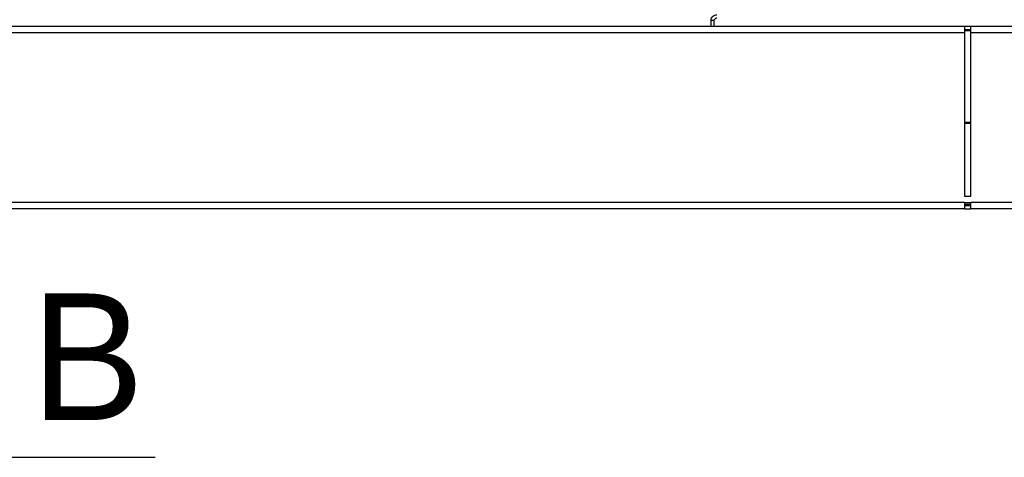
# Model space of a CAD drawing. Header units: millimetres. Extents: x 0 to 39025, y -31299 to 8400.
# Tile 95 of 256: x 14844 to 15155, y -27385 to -27247. Entities that reach past the tile are written whole.
import ezdxf

# ---------------------------------------------------------------- set-up
doc = ezdxf.new("R2010")
doc.units = ezdxf.units.MM
doc.layers.add('ANOTACIJE', color=7, linetype='Continuous')
doc.styles.add('SLDTEXTSTYLE1', font='Montserrat-Regular.ttf')

# ---------------------------------------------------------------- blocks, each defined once
blk = doc.blocks.new('Adapt 2 (spodaj)')
at = {"lineweight": 25}
for points in [[(877.5, 59.53), (877.5, 59.53), (877.53, 59.88), (877.53, 59.88), (877.53, 59.88), (877.64, 60.22), (877.64, 60.22), (877.64, 60.22), (877.8, 60.53), (877.8, 60.53), (877.8, 60.53), (878.03, 60.8), (878.03, 60.8), (878.03, 60.8), (878.3, 61.02), (878.3, 61.02), (878.3, 61.02), (878.61, 61.19), (878.61, 61.19), (878.61, 61.19), (878.95, 61.29), (878.95, 61.29), (878.95, 61.29), (879.3, 61.33), (879.3, 61.33)], [(878.5, 59.53), (878.5, 59.53), (878.51, 59.68), (878.51, 59.68), (878.51, 59.68), (878.56, 59.83), (878.56, 59.83), (878.56, 59.83), (878.63, 59.97), (878.63, 59.97), (878.63, 59.97), (878.73, 60.09), (878.73, 60.09), (878.73, 60.09), (878.86, 60.19), (878.86, 60.19), (878.86, 60.19), (878.99, 60.26), (878.99, 60.26), (878.99, 60.26), (879.14, 60.31), (879.14, 60.31), (879.14, 60.31), (879.3, 60.33), (879.3, 60.33)], [(957.49, 57.66), (957.49, 57.66), (957.49, 57.62), (957.49, 57.62), (957.49, 57.62), (957.49, 57.51), (957.49, 57.51), (957.49, 57.51), (957.49, 57.32), (957.49, 57.32), (957.49, 57.32), (957.49, 57.07), (957.49, 57.07), (957.49, 57.07), (957.49, 56.77), (957.49, 56.77), (957.49, 56.77), (957.49, 56.42), (957.49, 56.42), (957.49, 56.42), (957.49, 56.05), (957.49, 56.05), (957.49, 56.05), (957.49, 55.66), (957.49, 55.66)], [(959.49, 55.66), (959.49, 55.66), (959.49, 56.05), (959.49, 56.05), (959.49, 56.05), (959.49, 56.42), (959.49, 56.42), (959.49, 56.42), (959.49, 56.77), (959.49, 56.77), (959.49, 56.77), (959.49, 57.07), (959.49, 57.07), (959.49, 57.07), (959.49, 57.32), (959.49, 57.32), (959.49, 57.32), (959.49, 57.51), (959.49, 57.51), (959.49, 57.51), (959.49, 57.62), (959.49, 57.62), (959.49, 57.62), (959.49, 57.66), (959.49, 57.66)], [(957.49, 1.98), (957.49, 1.98), (957.49, 1.59), (957.49, 1.59), (957.49, 1.59), (957.49, 1.21), (957.49, 1.21), (957.49, 1.21), (957.49, 0.86), (957.49, 0.86), (957.49, 0.86), (957.49, 0.56), (957.49, 0.56), (957.49, 0.56), (957.49, 0.31), (957.49, 0.31), (957.49, 0.31), (957.49, 0.13), (957.49, 0.13), (957.49, 0.13), (957.49, 0.01), (957.49, 0.01), (957.49, 0.01), (957.49, -0.02), (957.49, -0.02)], [(959.49, -0.02), (959.49, -0.02), (959.49, 0.01), (959.49, 0.01), (959.49, 0.01), (959.49, 0.13), (959.49, 0.13), (959.49, 0.13), (959.49, 0.31), (959.49, 0.31), (959.49, 0.31), (959.49, 0.56), (959.49, 0.56), (959.49, 0.56), (959.49, 0.86), (959.49, 0.86), (959.49, 0.86), (959.49, 1.21), (959.49, 1.21), (959.49, 1.21), (959.49, 1.59), (959.49, 1.59), (959.49, 1.59), (959.49, 1.98), (959.49, 1.98)]]:
    blk.add_open_spline(points, degree=3, knots=[0, 0, 0, 0, 1, 1, 1, 2, 2, 2, 3, 3, 3, 4, 4, 4, 5, 5, 5, 6, 6, 6, 7, 7, 7, 8, 8, 8, 8], dxfattribs=at)
for points in [[(878.5, 59.53), (878.5, 59.53), (877.5, 59.53), (877.5, 59.53)], [(877.5, 57.66), (877.5, 57.66), (877.5, 59.53), (877.5, 59.53)], [(878.5, 57.66), (878.5, 57.66), (878.5, 59.53), (878.5, 59.53)], [(957.49, 57.66), (957.49, 57.66), (54.51, 57.66), (54.51, 57.66)], [(959.49, 57.66), (959.49, 57.66), (957.49, 57.66), (957.49, 57.66)], [(957.49, 56.66), (957.49, 56.66), (959.49, 56.66), (959.49, 56.66)], [(959.49, 56.27), (959.49, 56.27), (957.49, 56.27), (957.49, 56.27)], [(1095.49, 57.66), (1095.49, 57.66), (959.49, 57.66), (959.49, 57.66)], [(957.49, 55.66), (957.49, 55.66), (54.51, 55.66), (54.51, 55.66)], [(957.49, 55.66), (957.49, 55.66), (957.49, 3.98), (957.49, 3.98)], [(1095.49, 55.66), (1095.49, 55.66), (959.49, 55.66), (959.49, 55.66)], [(959.49, 3.98), (959.49, 3.98), (959.49, 55.66), (959.49, 55.66)], [(959.49, 27.32), (959.49, 27.32), (957.49, 27.32), (957.49, 27.32)], [(957.49, 27.04), (957.49, 27.04), (959.49, 27.04), (959.49, 27.04)], [(957.49, 3.98), (957.49, 3.98), (959.49, 3.98), (959.49, 3.98)], [(957.49, 1.98), (957.49, 1.98), (6.52, 1.98), (6.52, 1.98)], [(957.49, 1.98), (957.49, 1.98), (959.49, 1.98), (959.49, 1.98)], [(959.49, 1.4), (959.49, 1.4), (957.49, 1.4), (957.49, 1.4)], [(959.49, 0.98), (959.49, 0.98), (957.49, 0.98), (957.49, 0.98)], [(1095.49, 1.98), (1095.49, 1.98), (959.49, 1.98), (959.49, 1.98)], [(957.49, -0.02), (957.49, -0.02), (6.52, -0.02), (6.52, -0.02)], [(957.49, -0.02), (957.49, -0.02), (959.49, -0.02), (959.49, -0.02)], [(1095.49, -0.02), (1095.49, -0.02), (959.49, -0.02), (959.49, -0.02)]]:
    blk.add_open_spline(points, degree=3, dxfattribs=at)

msp = doc.modelspace()

# ---------------------------------------------------------------- linework, layer by layer
at = {"layer": 'ANOTACIJE', "color": 0}
msp.add_line((14886.94, -27385.49), (14815.66, -27385.49), dxfattribs=at)

# ---------------------------------------------------------------- block references
at = {"color": 1}
msp.add_blockref('Adapt 2 (spodaj)', (14184.86, -27307), dxfattribs=at)

# ---------------------------------------------------------------- texts
at = {"layer": 'ANOTACIJE', "color": 0, "insert": (14847.81, -27333.72), "char_height": 40, "attachment_point": 1, "style": 'SLDTEXTSTYLE1'}
msp.add_mtext('B', dxfattribs=at)

doc.saveas('drawing.dxf')
